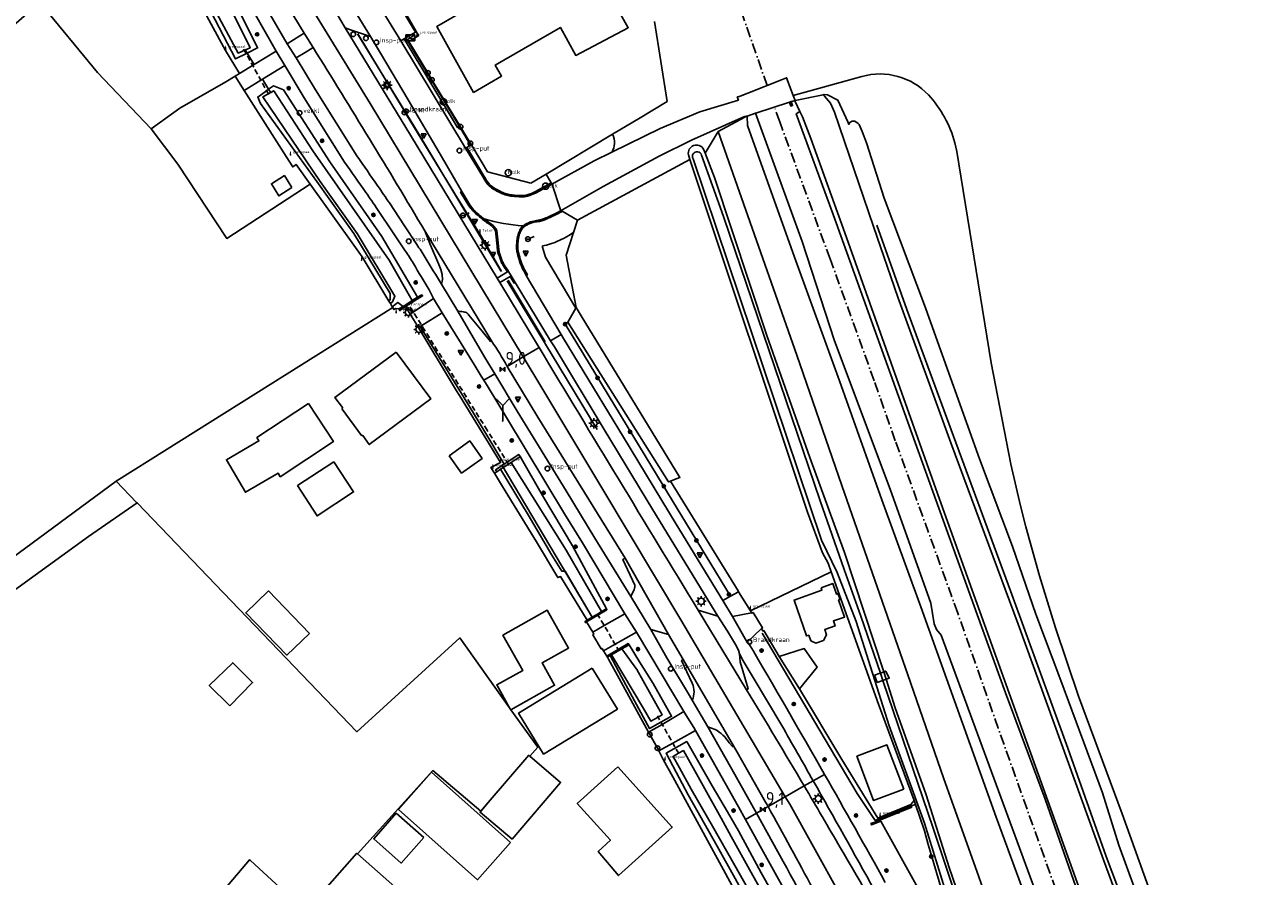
# Model space of a CAD drawing. Extents: x 165936 to 168490, y 440742 to 446306.
# Tile 35 of 78: x 167756 to 167994, y 443137 to 443301. Entities that reach past the tile are written whole.
import ezdxf

# ---------------------------------------------------------------- set-up
doc = ezdxf.new("R2010")
doc.units = 0
doc.header["$LTSCALE"] = 4
doc.linetypes.add('SPOOR', pattern=[0.8, 0.5, -0.15, 0, -0.15])
doc.linetypes.add('STIPPELFIJN', pattern=[0.375, 0.25, -0.125])
doc.layers.get('0').update_dxf_attribs({"linetype": 'CONTINUOUS'})
for name, color, linetype in [('G_BTD', 3, 'CONTINUOUS'), ('G_OBDP1', 2, 'ByLayer'), ('G_OTD', 32, 'CONTINUOUS'), ('G_OWG', 6, 'CONTINUOUS'), ('G_OWT', 6, 'CONTINUOUS'), ('G_PND', 1, 'CONTINUOUS'), ('G_WGD', 7, 'CONTINUOUS'), ('G_WGI', 1, 'CONTINUOUS'), ('G_WTD', 5, 'CONTINUOUS'), ('LKWDUP', 5, 'CONTINUOUS'), ('LSHD', 3, 'CONTINUOUS'), ('LSPR', 7, 'CONTINUOUS'), ('LVGO', 3, 'CONTINUOUS'), ('LWGI', 7, 'CONTINUOUS'), ('PPALHM', 10, 'CONTINUOUS'), ('PVGO', 102, 'CONTINUOUS')]:
    doc.layers.add(name, color=color, linetype=linetype)
for name, color, linetype, true_color in [('PBRD', 7, 'CONTINUOUS', 0xbd2877), ('PKST', 7, 'CONTINUOUS', 0xbd2877), ('PPAL', 7, 'CONTINUOUS', 0xbd2877), ('PPUT', 7, 'CONTINUOUS', 0xbd2877)]:
    doc.layers.add(name, color=color, linetype=linetype, true_color=true_color)
doc.styles.add('ISO', font='ISO')
doc.styles.get("Standard").update_dxf_attribs({"font": 'ISO'})
doc.linetypes.add('HAAG', pattern='A,0.25,-0.25,[151,BLOK.SHX,S=0.25,R=0,X=0,Y=0],-0.25,0.25', length=1)

# ---------------------------------------------------------------- blocks, each defined once
blk = doc.blocks.new('boom')
at = {"color": 0}
for radius in [0.315, 0.225, 0.135]:
    blk.add_circle((0, 0), radius, dxfattribs=at)
blk = doc.blocks.new('lichtmast')
at = {"color": 0}
for p, q in [((-0.6, 0), (-1, 0)), ((-0.71, 0.71), (-0.42, 0.42)), ((0, 0.6), (0, 1)), ((0.42, 0.42), (0.71, 0.71)), ((0.6, 0), (1, 0)), ((-0.42, -0.42), (-0.71, -0.71)), ((0, -0.6), (0, -1)), ((0.42, -0.42), (0.71, -0.71))]:
    blk.add_line(p, q, dxfattribs=at)
blk.add_circle((0, 0), 0.6, dxfattribs=at)
blk = doc.blocks.new('grensmarkering')
at = {"linetype": 'ByBlock', "lineweight": -2}
h = blk.add_hatch(color=0, dxfattribs=at)
h.dxf.hatch_style = 1
h.paths.add_polyline_path([(0.09, 0.55, 0.219912), (0.05, 0.61, -0.457379), (0.04, 0.66, 2.245674), (-0.04, 0.66, -0.457379), (-0.05, 0.61, 0.219912), (-0.09, 0.55), (-0.15, 0.04), (-0.18, 0.04), (-0.18, 0.01, 0.018367), (-0.1, 0, -0.954633), (0.1, 0, 0.018367), (0.18, 0.01), (0.18, 0.04), (0.15, 0.04)])
at = {"linetype": 'ByBlock', "lineweight": -2, "true_color": 0x681648}
h = blk.add_hatch(color=219, dxfattribs=at)
h.dxf.hatch_style = 1
h.paths.add_polyline_path([(0.1, 0, 1), (-0.1, 0, 1)])
at = {"linetype": 'ByBlock', "lineweight": -2}
h = blk.add_hatch(color=0, dxfattribs=at)
h.dxf.hatch_style = 1
h.paths.add_polyline_path([(0.18, -0.04, -0.022381), (0.08, -0.06, -0.528879), (-0.08, -0.06, -0.022381), (-0.18, -0.04), (-0.18, -0.13, 0.083333), (0.18, -0.13)])
at = {"color": 0, "linetype": 'ByBlock', "lineweight": -2}
blk.add_attdef('GRENSMARKERING', (0.5, 0.35), '', height=0.5, dxfattribs=at)
blk = doc.blocks.new('verkeersbord-pl')
at = {"linetype": 'Continuous'}
blk.add_circle((0, 0), 0.03, dxfattribs=at)
blk = doc.blocks.new('brandkraan')
at = {"color": 0}
blk.add_circle((0, 0), 0.45, dxfattribs=at)
at = {"color": 0, "style": 'ISO'}
blk.add_attdef('BRANDKRAAN', (0.7, 0), '', height=0.9, dxfattribs=at)
blk = doc.blocks.new('klok')
at = {"color": 0}
blk.add_circle((0, 0), 0.45, dxfattribs=at)
at = {"style": 'ISO'}
blk.add_attdef('KLOK', (0.7, 0), '', height=0.9, dxfattribs=at)
blk = doc.blocks.new('verkeersbord')
at = {"color": 0}
for p, q in [((0.5, 0.32), (-0.5, 0.32)), ((-0.5, 0.32), (0, -0.6)), ((0, -0.6), (0.5, 0.32))]:
    blk.add_line(p, q, dxfattribs=at)
blk = doc.blocks.new('kilometerpaal')
at = {"color": 0}
for p, q in [((-0.44, 0.44), (0.44, -0.44)), ((-0.44, -0.44), (-0.44, 0.44)), ((0.44, 0.44), (-0.44, -0.44)), ((0.44, -0.44), (0.44, 0.44))]:
    blk.add_line(p, q, dxfattribs=at)
at = {"color": 0, "style": 'ISO'}
blk.add_attdef('KILOMETERPAAL', (0.59, 0.87), '', height=2.5, dxfattribs=at)
blk = doc.blocks.new('verkeersteller')
at = {"color": 0}
blk.add_circle((0, 0), 0.45, dxfattribs=at)
blk = doc.blocks.new('aanduidingsbord')
at = {"color": 0}
for p, q in [((-0.81, -0.33), (0, 0)), ((-1.45, -0.5), (-1.01, -0.5))]:
    blk.add_line(p, q, dxfattribs=at)
blk.add_circle((-1.23, -0.5), 0.45, dxfattribs=at)
blk = doc.blocks.new('wegwijzer')
at = {"color": 0}
for q in [(-0.424, 1.424), (0.424, 1.424), (0, 0)]:
    blk.add_line((0, 1), q, dxfattribs=at)
blk = doc.blocks.new('kolk')
at = {"color": 0}
blk.add_circle((0, 0), 0.6, dxfattribs=at)
at = {"color": 0, "linetype": 'Continuous', "style": 'ISO'}
blk.add_attdef('KOLK', (-0.04, -0.26), '', height=0.8, dxfattribs=at)
blk = doc.blocks.new('schk.dwg')
for p, q in [((0.86, 0.56), (-0.86, 0.56)), ((-0.86, 0.56), (-0.86, -0.56)), ((0.86, -0.56), (0.86, 0.56)), ((-0.86, -0.56), (0.86, -0.56))]:
    blk.add_line(p, q)
at = {"linetype": 'Continuous'}
for p, q in [((-0.86, 0.56), (0.86, -0.56)), ((-0.86, -0.56), (0.86, 0.56))]:
    blk.add_line(p, q, dxfattribs=at)
blk = doc.blocks.new('telpaal')
at = {"linetype": 'ByBlock', "lineweight": -2}
h = blk.add_hatch(color=0, dxfattribs=at)
h.dxf.hatch_style = 1
h.paths.add_polyline_path([(0.15, 0.8), (-0.15, 0.8), (-0.15, -0.1), (0, -0.1, -0.414214), (-0.1, 0, -1), (0.1, 0, -0.414214), (0, -0.1), (0.15, -0.1)])
h.paths.add_polyline_path([(0, 0.4), (0, 0.6), (-0.05, 0.6), (-0.05, 0.65, 0.414214), (0, 0.7), (0.05, 0.7), (0.05, 0.4)], flags=16)
at = {"linetype": 'ByBlock', "lineweight": -2, "true_color": 0x681648}
h = blk.add_hatch(color=219, dxfattribs=at)
h.dxf.hatch_style = 1
h.paths.add_polyline_path([(0.1, 0, 1), (-0.1, 0, 1)])
at = {"color": 0, "linetype": 'ByBlock', "lineweight": -2}
blk.add_attdef('TELPAAL', (0.5, 0.35), '', height=0.5, dxfattribs=at)
blk = doc.blocks.new('verklikker')
at = {"color": 0}
blk.add_circle((0, 0), 0.45, dxfattribs=at)
at = {"color": 0, "style": 'ISO'}
blk.add_attdef('VERKLIKKER', (0.7, 0), '', height=0.9, dxfattribs=at)

msp = doc.modelspace()

# ---------------------------------------------------------------- linework, layer by layer
at = {"layer": 'G_BTD', "linetype": 'Continuous', "transparency": 33554687}
for points in [[(167679.664, 443333.188), (167651.707, 443311.038), (167628.746, 443292.687), (167662.684, 443222.2), (167667.957, 443188.681), (167673.27, 443170.714), (167687.178, 443150.409), (167691.208, 443152.139), (167722.091, 443175.097), (167744.374, 443190.376), (167743.58, 443191.328), (167773.356, 443213.211)], [(167780.106, 443281.153), (167769.742, 443291.99), (167758.613, 443305.472), (167734.169, 443284.189), (167733.46, 443283.64), (167706.399, 443317.277), (167696.922, 443328.569), (167696.766, 443328.755)], [(167903.839, 443287.532), (167917.089, 443291.225)], [(167904.196, 443286.57), (167909.646, 443287.701)], [(167909.646, 443287.701), (167909.797, 443287.732), (167910.435, 443287.682), (167912.476, 443286.674), (167914.37, 443282.475), (167914.594, 443281.978), (167914.779, 443282.38), (167915.225, 443282.593), (167915.732, 443282.638), (167916.362, 443282.168), (167916.587, 443282.001), (167917.11, 443280.638), (167917.963, 443278.412), (167921.378, 443267.772), (167929.339, 443246.61), (167930.075, 443244.653), (167939.732, 443217.555), (167946.113, 443200.635), (167950.615, 443187.602), (167955.463, 443174.776), (167963.484, 443153.171), (167966.601, 443143.079), (167977.499, 443113.347)], [(167909.646, 443287.701), (167909.884, 443287.443), (167911.007, 443286.112), (167911.8, 443284.323), (167919.35, 443262.299), (167924.015, 443248.689), (167934.263, 443220.604), (167947.238, 443185.666), (167963.635, 443140.261), (167971.386, 443119.327), (167976.634, 443104.638), (167984.901, 443082.824), (167988.982, 443071.108)], [(167894.957, 443283.601), (167895.062, 443281.755)], [(167905.621, 443283.465), (167905.142, 443284.497)], [(167907.217, 443279.267), (167905.621, 443283.465)], [(167895.062, 443281.755), (167904.084, 443256.402)], [(167889.402, 443280.632), (167904.557, 443237.525), (167913.188, 443212.372), (167925.96, 443175.883), (167932.794, 443156.067), (167939.615, 443136.96), (167953.102, 443098.411), (167965.733, 443062.739)], [(167913.829, 443261.114), (167907.217, 443279.267)], [(167994.453, 443072.543), (167993.776, 443074.393), (167993.65, 443074.765), (167988.951, 443088.629), (167967.271, 443149.088), (167958.851, 443171.782), (167954.438, 443184.94), (167951.3, 443194.974), (167948.659, 443204.434), (167947.651, 443208.474), (167945.828, 443216.494), (167942.025, 443236.05), (167935.367, 443276.787), (167935.198, 443277.613), (167934.997, 443278.432)], [(167861.499, 443261.174), (167860.061, 443256.814), (167862.024, 443246.693)], [(167932.706, 443207.94), (167913.829, 443261.114)], [(167904.084, 443256.402), (167912.759, 443232.564)], [(167912.759, 443232.564), (167920.94, 443209.62)], [(167920.94, 443209.62), (167928.475, 443188.984)], [(167777.38, 443209.02), (167767.972, 443202.559), (167722.841, 443169.853), (167692.188, 443147.583), (167678.279, 443142.296), (167659.276, 443133.575), (167642.398, 443122.323), (167631.784, 443111.909), (167624.685, 443104.45), (167612.79, 443090.565), (167598.512, 443075.196), (167603.617, 443066.93), (167610.948, 443056.323), (167611.326, 443055.701), (167640.321, 443093.105), (167691.649, 443061.744), (167650.009, 442987.828)], [(167982.691, 443068.779), (167932.706, 443207.94)], [(167928.475, 443188.984), (167942.944, 443148.43)], [(167795.229, 443169.935), (167791.292, 443173.815), (167795.817, 443178.234), (167799.624, 443174.395), (167795.229, 443169.935)], [(167942.944, 443148.43), (167949.652, 443130.281)], [(167794.383, 443134.744), (167799.06, 443140.268), (167799.208, 443140.131), (167809.833, 443130.311), (167810.202, 443130.728), (167819.73, 443141.516), (167819.881, 443141.382)]]:
    msp.add_lwpolyline(points, dxfattribs=at)
for points in [[(167929.932, 443287.66, 0.2792421), (167917.089, 443291.225)], [(167934.997, 443278.432, 0.1216773), (167929.932, 443287.66)]]:
    msp.add_lwpolyline(points, format="xyb", dxfattribs=at)
at = {"layer": 'G_OBDP1', "transparency": 33554687}
for points in [[(167920.033, 443174.391), (167922.367, 443175.255), (167921.695, 443176.61), (167919.513, 443175.813)], [(167920.033, 443174.391), (167919.513, 443175.813)]]:
    msp.add_lwpolyline(points, dxfattribs=at)
at = {"layer": 'G_OTD', "linetype": 'Continuous', "transparency": 33554687}
for points in [[(167869.002, 443280.079), (167874.318, 443283.268), (167879.564, 443286.416), (167877.085, 443301.8)], [(167780.106, 443281.153), (167785.622, 443285.122), (167794.489, 443290.188), (167796.269, 443291.269)], [(167785.24, 443274.298), (167780.106, 443281.153)], [(167810.722, 443270.48), (167794.653, 443260.026), (167785.24, 443274.298)], [(167773.356, 443213.211), (167773.822, 443213.554), (167826.656, 443246.666)], [(167829.114, 443246.868), (167827.986, 443246.142), (167827.803, 443246.426)], [(167773.356, 443213.211), (167777.268, 443209.137)], [(167777.38, 443209.02), (167777.268, 443209.137)], [(167777.38, 443209.02), (167819.713, 443164.935), (167839.567, 443183.002), (167849.153, 443169.557)], [(167895.591, 443188.215), (167911.164, 443195.722)], [(167810.588, 443183.853), (167806.222, 443179.687), (167798.325, 443187.815), (167802.728, 443192.056), (167810.588, 443183.853)], [(167864.003, 443186.102), (167863.797, 443185.979), (167863.705, 443186.13), (167864.149, 443186.428)], [(167868.056, 443179.276), (167867.933, 443179.494)], [(167853.064, 443160.219), (167854.591, 443161.93), (167849.438, 443169.157)], [(167819.881, 443141.382), (167834.365, 443157.427), (167843.612, 443149.625), (167845.07, 443151.259)], [(167849.333, 443143.609), (167842.964, 443136.395), (167827.736, 443149.915), (167834.105, 443157.137), (167849.333, 443143.609)], [(167832.643, 443144.558), (167828.302, 443139.611), (167822.983, 443144.278), (167827.324, 443149.225), (167832.643, 443144.558)], [(167786.46, 443125.388), (167812.544, 443101.991), (167813.313, 443102.902), (167825.331, 443116.49), (167835.288, 443127.748), (167819.881, 443141.382)]]:
    msp.add_lwpolyline(points, dxfattribs=at)
at = {"layer": 'G_OWG', "linetype": 'Continuous', "transparency": 33554687}
for points in [[(167797.134, 443291.8), (167794.428, 443296.225), (167791.652, 443301.33), (167783.307, 443316.867), (167779.45, 443322.987), (167777.933, 443325.736), (167770.069, 443338.678), (167761.207, 443353.313), (167759.292, 443356.348)], [(167829.194, 443298.666), (167831.059, 443299.758), (167826.462, 443307.424), (167825.925, 443307.137)], [(167828.831, 443303.96), (167831.367, 443299.599)], [(167822.35, 443298.909), (167818.487, 443300.24), (167817.486, 443300.586)], [(167828.202, 443298.089), (167828.843, 443298.495), (167829.194, 443298.666)], [(167829.194, 443298.666), (167839.498, 443281.576), (167841.642, 443278.003), (167840.941, 443277.569)], [(167831.655, 443299.104), (167829.775, 443297.968)], [(167829.775, 443297.968), (167833.422, 443291.904)], [(167831.367, 443299.599), (167831.655, 443299.104)], [(167798.594, 443295.739), (167799.916, 443293.507)], [(167802.729, 443288.761), (167801.56, 443290.734)], [(167833.422, 443291.904), (167834.209, 443290.567)], [(167810.722, 443270.48), (167808.016, 443274.273), (167807.358, 443273.804), (167806.104, 443275.779), (167797.999, 443288.545)], [(167834.209, 443290.567), (167839.714, 443281.528)], [(167839.714, 443281.528), (167841.627, 443278.334)], [(167894.494, 443283.386), (167889.402, 443280.632)], [(167856.206, 443272.402), (167869.002, 443280.079)], [(167886.85, 443276.445), (167889.402, 443280.632)], [(167840.691, 443277.435), (167840.941, 443277.569)], [(167841.627, 443278.334), (167841.695, 443278.221)], [(167841.695, 443278.221), (167843.69, 443274.908)], [(167843.69, 443274.908), (167844.917, 443272.871)], [(167883.918, 443275.224), (167862.267, 443263.503)], [(167844.917, 443272.871), (167853.264, 443270.652)], [(167856.206, 443272.402), (167853.264, 443270.652)], [(167856.206, 443272.402), (167857.201, 443270.705)], [(167825.881, 443247.946), (167820.726, 443256.454), (167813.793, 443266.174), (167810.722, 443270.48)], [(167857.201, 443270.705), (167857.243, 443270.634)], [(167857.328, 443270.489), (167857.243, 443270.634)], [(167859.101, 443265.393), (167859.147, 443265.33)], [(167859.312, 443265.234), (167859.147, 443265.33)], [(167862.267, 443263.503), (167859.312, 443265.234)], [(167861.499, 443261.174), (167862.267, 443263.503)], [(167861.499, 443261.174), (167860.6, 443260.583), (167859.693, 443260.076), (167859.004, 443259.756), (167858.25, 443259.419), (167857.871, 443259.253), (167857.067, 443258.948), (167856.303, 443258.732), (167855.523, 443258.582), (167855.52, 443258.327), (167856.103, 443256.395), (167861.943, 443246.554)], [(167846.794, 443252.348), (167848.789, 443253.553)], [(167849.283, 443252.684), (167847.281, 443251.532)], [(167848.789, 443253.553), (167848.974, 443253.665)], [(167849.492, 443252.808), (167849.283, 443252.684)], [(167829.114, 443246.868), (167832.391, 443248.929), (167832.229, 443249.136), (167831.439, 443248.66)], [(167830.003, 443245.414), (167829.114, 443246.868)], [(167860.374, 443243.863), (167861.943, 443246.554)], [(167862.024, 443246.693), (167861.943, 443246.554)], [(167862.024, 443246.693), (167862.998, 443245.097), (167882.021, 443213.935), (167880.986, 443213.531), (167880.19, 443213.221)], [(167846.248, 443214.759), (167845.584, 443215.883), (167847.421, 443216.812), (167843.909, 443222.601), (167839.492, 443229.74), (167838.945, 443230.626), (167838.356, 443231.601), (167831.847, 443242.391), (167831.64, 443242.839)], [(167831.948, 443243.031), (167840.441, 443229.296), (167844.413, 443222.749), (167848.159, 443216.511)], [(167891.758, 443191.045), (167877.663, 443214.204), (167861.042, 443241.624), (167859.878, 443243.47), (167860.374, 443243.863)], [(167880.19, 443213.221), (167879.811, 443213.073), (167860.374, 443243.863)], [(167848.159, 443216.511), (167848.725, 443216.893), (167850.938, 443218.387), (167851.21, 443217.949)], [(167848.159, 443216.511), (167846.486, 443215.382), (167846.688, 443215.042)], [(167880.19, 443213.221), (167893.211, 443192.059), (167893.329, 443191.915)], [(167890.264, 443190.218), (167891.758, 443191.045)], [(167893.329, 443191.915), (167891.758, 443191.045)], [(167893.329, 443191.915), (167895.591, 443188.215)], [(167864.003, 443186.102), (167864.329, 443186.297), (167866.206, 443187.414), (167867.948, 443188.45), (167867.824, 443188.639)], [(167895.591, 443188.215), (167895.82, 443187.875)], [(167865.188, 443184.105), (167864.003, 443186.102)], [(167897.709, 443184.795), (167898.003, 443184.329), (167898.152, 443184.423), (167901.135, 443179.452)], [(167867.933, 443179.494), (167872.052, 443181.915), (167872.196, 443181.7)], [(167867.933, 443179.494), (167867.289, 443180.553)], [(167868.056, 443179.276), (167868.582, 443179.608)], [(167875.938, 443164.818), (167870.316, 443175.169), (167868.24, 443178.941), (167868.056, 443179.276)], [(167905.046, 443173.187), (167913.228, 443159.555), (167920.174, 443148.274), (167926.514, 443150.872), (167927.172, 443151.682)], [(167904.193, 443112.615), (167899.895, 443120.655), (167897.091, 443126.039), (167880.634, 443156.252), (167878.806, 443159.607), (167877.958, 443161.23)], [(167905.96, 443154.473), (167907.703, 443155.466)], [(167899.001, 443150.508), (167896.752, 443149.227)], [(167927.428, 443150.915), (167926.609, 443150.641), (167926.704, 443150.41), (167919.575, 443147.488), (167918.819, 443147.215), (167918.97, 443146.97), (167920.735, 443147.693), (167934.984, 443121.987), (167938.72, 443111.097), (167952.929, 443089.684), (167958.829, 443072.974)]]:
    msp.add_lwpolyline(points, dxfattribs=at)
msp.add_lwpolyline([(167868.864, 443276.627, 0.2619456), (167869.002, 443280.079)], format="xyb", dxfattribs=at)
at = {"layer": 'G_OWT', "linetype": 'Continuous', "transparency": 33554687}
for points in [[(167761.783, 443358.698), (167760.693, 443358.032), (167760.714, 443355.927), (167780.508, 443323.38), (167786.202, 443314.177), (167796.338, 443294.607), (167798.594, 443295.739)], [(167761.783, 443358.698), (167761.936, 443358.791), (167763.011, 443359.448), (167765, 443358.725), (167768.481, 443353.478), (167780.784, 443333.077), (167794.229, 443309.676), (167800.594, 443296.742), (167798.594, 443295.739)], [(167798.594, 443295.739), (167798.296, 443296.37)], [(167825.881, 443247.946), (167826.151, 443248.27), (167826.144, 443249.428), (167819.149, 443260.936), (167811.988, 443270.987), (167801.139, 443286.017), (167800.634, 443287.254), (167802.341, 443288.482), (167802.729, 443288.761)], [(167802.729, 443288.761), (167803.636, 443289.413), (167805.588, 443288.679), (167814.52, 443274.763), (167824.551, 443260.383), (167831.439, 443248.66)], [(167803.13, 443288.155), (167802.729, 443288.761)], [(167886.574, 443277.209), (167886.85, 443276.445)], [(167921.322, 443176.474), (167913.728, 443199.453), (167907.076, 443217.764), (167898.787, 443241.29), (167888.657, 443271.737), (167886.85, 443276.445)], [(167883.918, 443275.224), (167883.631, 443276.117)], [(167911.164, 443195.722), (167910.562, 443197.399), (167909.51, 443199.429), (167906.622, 443207.225), (167883.918, 443275.224)], [(167826.188, 443247.438), (167825.881, 443247.946)], [(167830.373, 443248.023), (167831.439, 443248.66)], [(167826.656, 443246.666), (167826.566, 443246.814)], [(167826.656, 443246.666), (167826.886, 443246.287), (167827.203, 443246.517), (167827.803, 443246.426)], [(167827.803, 443246.426), (167828.653, 443246.917)], [(167851.21, 443217.949), (167849.508, 443216.854)], [(167851.21, 443217.949), (167855.51, 443210.483), (167861.29, 443200.788), (167867.824, 443188.639)], [(167846.248, 443214.759), (167846.688, 443215.042)], [(167864.149, 443186.428), (167859.01, 443194.832), (167858.447, 443194.636), (167854.338, 443201.529), (167847.78, 443212.168), (167846.248, 443214.759)], [(167846.688, 443215.042), (167847.444, 443215.528)], [(167911.164, 443195.722), (167920.312, 443170.214), (167927.172, 443151.682)], [(167867.824, 443188.639), (167866.913, 443188.119)], [(167864.149, 443186.428), (167865.12, 443187.024)], [(167872.196, 443181.7), (167874.238, 443178.396), (167876.831, 443174.231), (167880.408, 443167.912), (167878.355, 443166.756), (167876.172, 443165.527), (167870.758, 443175.486), (167868.582, 443179.608)], [(167872.196, 443181.7), (167870.8, 443180.915)], [(167868.582, 443179.608), (167868.842, 443179.732)], [(167920.654, 443176.23), (167921.322, 443176.474)], [(167921.322, 443176.474), (167921.779, 443175.037)], [(167921.779, 443175.037), (167923.52, 443169.559), (167929.452, 443152.753), (167933.88, 443138.772), (167937.264, 443129.037), (167948.536, 443105.458), (167948.574, 443105.361)], [(167908.055, 443119.145), (167905.472, 443123.922), (167903.672, 443127.157), (167897.651, 443137.74), (167893.271, 443145.826), (167891.184, 443149.468), (167888.226, 443154.514), (167883.313, 443163.033), (167879.328, 443160.784), (167881.274, 443157.12), (167883.574, 443152.786), (167889.176, 443142.857), (167892.659, 443136.666), (167895.349, 443131.718), (167899.89, 443123.211), (167905.727, 443113.121)], [(167927.172, 443151.682), (167927.428, 443150.915)], [(167945.883, 443104.308), (167945.09, 443103.998), (167944.963, 443104.221), (167940.002, 443114.776), (167936.259, 443123.09), (167936.097, 443123.433), (167936.567, 443123.689), (167935.988, 443124.83), (167935.638, 443125.52), (167935.136, 443125.28), (167935.045, 443125.648), (167930.428, 443141.281), (167929.864, 443143.203), (167929.126, 443145.832), (167927.428, 443150.915)]]:
    msp.add_lwpolyline(points, dxfattribs=at)
msp.add_lwpolyline([(167886.574, 443277.209, 0.8361277), (167883.631, 443276.117)], format="xyb", dxfattribs=at)
at = {"layer": 'G_PND', "linetype": 'Continuous', "transparency": 33554687}
for points in [[(167852.969, 443311.234), (167863.171, 443316.465), (167872.046, 443300.611), (167861.935, 443295.283), (167858.964, 443300.681), (167846.405, 443293.418), (167847.633, 443291.304), (167842.229, 443288.164), (167835.126, 443300.852), (167852.969, 443311.234)], [(167807.211, 443269.807), (167805.77, 443272.132), (167803.274, 443270.538), (167804.715, 443268.213), (167807.211, 443269.807)], [(167827.281, 443238.116), (167833.98, 443229.081), (167822.105, 443220.276), (167820.911, 443222.017), (167820.63, 443222.019), (167816.923, 443227.089), (167816.969, 443227.45), (167815.5, 443229.381), (167827.281, 443238.116)], [(167810.383, 443228.171), (167800.477, 443221.632), (167800.856, 443220.995), (167794.581, 443217.345), (167798.262, 443211.09), (167804.542, 443214.791), (167804.967, 443214.077), (167815.219, 443220.844), (167810.383, 443228.171)], [(167837.522, 443218.139), (167839.919, 443214.782), (167843.886, 443217.615), (167841.489, 443220.972), (167837.522, 443218.139)], [(167815.315, 443216.975), (167819.11, 443211.162), (167812.06, 443206.511), (167808.296, 443212.358), (167815.315, 443216.975)], [(167909.204, 443192.67), (167911.489, 443193.469), (167912.188, 443191.468), (167912.481, 443191.57), (167912.88, 443190.428), (167912.588, 443190.326), (167913.737, 443187.041), (167911.584, 443186.288), (167911.924, 443185.316), (167909.914, 443184.613), (167910.26, 443183.622), (167909.685, 443182.541), (167908.198, 443182.026), (167907.248, 443182.479), (167906.827, 443183.533), (167906.431, 443183.394), (167904.011, 443190.314), (167909.373, 443192.189), (167909.204, 443192.67)], [(167849.438, 443169.157), (167857.849, 443173.88), (167855.428, 443178.191), (167860.532, 443181.057), (167856.445, 443188.336), (167847.879, 443183.526), (167851.705, 443176.724), (167846.682, 443173.992), (167849.153, 443169.557)], [(167901.135, 443179.452), (167905.976, 443180.943), (167908.46, 443177.37), (167905.046, 443173.187)], [(167901.135, 443179.452), (167905.046, 443173.187)], [(167865.121, 443177.205), (167869.947, 443169.291), (167855.732, 443160.623), (167850.906, 443168.537), (167865.121, 443177.205)], [(167849.438, 443169.157), (167849.153, 443169.557)], [(167925.143, 443153.841), (167919.348, 443151.644), (167916.128, 443160.2), (167921.923, 443162.398), (167925.143, 443153.841)], [(167845.07, 443151.259), (167843.482, 443149.398), (167849.665, 443144.237), (167858.99, 443155.161), (167853.064, 443160.219)], [(167845.07, 443151.259), (167852.864, 443160.39), (167853.064, 443160.219)], [(167870.062, 443158.17), (167880.53, 443146.551), (167870.169, 443137.216), (167866.269, 443141.841), (167868.607, 443144.013), (167862.227, 443151.111), (167870.062, 443158.17)]]:
    msp.add_lwpolyline(points, dxfattribs=at)
at = {"layer": 'G_WGD', "linetype": 'Continuous', "transparency": 33554687}
for points in [[(167799.604, 443323.074), (167806.914, 443311.046), (167822.276, 443286.01), (167841.719, 443253.915), (167851.798, 443237.159)], [(167796.5, 443321.18), (167804.297, 443308.341), (167809.592, 443299.559)], [(167822.35, 443298.909), (167816.686, 443308.176)], [(167828.202, 443298.089), (167822.639, 443307.238)], [(167799.962, 443303.554), (167804.178, 443296.123)], [(167806.3, 443297.54), (167802.019, 443304.899)], [(167817.486, 443300.586), (167815.827, 443303.412)], [(167817.486, 443300.586), (167830.049, 443279.917), (167846.794, 443252.348)], [(167806.3, 443297.54), (167808.75, 443299.043), (167809.592, 443299.559)], [(167809.592, 443299.559), (167811.284, 443296.811)], [(167839.938, 443269.075), (167836.268, 443275.452), (167829.609, 443286.733), (167824.305, 443295.732), (167822.35, 443298.909)], [(167840.691, 443277.435), (167828.202, 443298.089)], [(167804.178, 443296.123), (167799.916, 443293.507)], [(167804.178, 443296.123), (167805.82, 443293.353)], [(167808.008, 443294.792), (167806.3, 443297.54)], [(167808.008, 443294.792), (167809.797, 443295.879), (167811.284, 443296.811)], [(167797.134, 443291.8), (167799.916, 443293.507)], [(167805.82, 443293.353), (167801.56, 443290.734)], [(167805.82, 443293.353), (167809.563, 443287.138), (167817.336, 443274.735)], [(167819.701, 443275.941), (167811.734, 443288.625), (167808.008, 443294.792)], [(167796.269, 443291.269), (167797.134, 443291.8)], [(167796.269, 443291.269), (167797.999, 443288.545)], [(167797.999, 443288.545), (167801.56, 443290.734)], [(167903.839, 443287.532), (167902.555, 443290.996), (167902.246, 443290.818), (167901.927, 443290.692), (167901.581, 443290.556), (167895.093, 443288), (167893.6, 443287.411), (167893.447, 443287.351), (167893.051, 443287.278), (167893.279, 443286.664), (167885.835, 443284.382), (167878.195, 443281.17), (167868.864, 443276.627)], [(167896.592, 443284.135), (167896.668, 443284.16), (167903.118, 443286.267)], [(167903.118, 443286.267), (167903.471, 443286.382)], [(167903.118, 443286.267), (167903.39, 443285.506), (167903.74, 443285.632), (167903.471, 443286.382)], [(167903.471, 443286.382), (167903.789, 443286.486), (167904.196, 443286.57)], [(167904.196, 443286.57), (167903.839, 443287.532)], [(167904.196, 443286.57), (167904.256, 443286.408)], [(167905.142, 443284.497), (167904.256, 443286.408)], [(167859.101, 443265.393), (167867.202, 443270.029), (167877.983, 443275.841), (167884.246, 443278.922), (167894.443, 443283.525), (167894.494, 443283.386)], [(167894.494, 443283.386), (167894.789, 443283.546), (167894.957, 443283.601)], [(167894.957, 443283.601), (167896.592, 443284.135)], [(167896.592, 443284.135), (167905.558, 443259.395), (167911.811, 443240.243), (167922.528, 443211.664), (167930.377, 443189.694), (167931.038, 443185.721), (167931.498, 443184.605), (167932.396, 443183.532), (167953.131, 443127.208), (167953.01, 443125.09), (167953.678, 443123.479), (167955.613, 443120.312), (167968.216, 443084.662), (167974.81, 443066.468), (167974.64, 443065.381), (167975.132, 443063.538), (167975.559, 443062.385), (167977.249, 443060.009), (167977.796, 443058.464)], [(167905.142, 443284.497), (167904.44, 443284.051), (167911.547, 443264.632), (167926.783, 443222.259), (167939.296, 443187.526), (167944.761, 443172.396), (167952.421, 443151.953), (167966.924, 443110.422), (167975.826, 443085.997), (167983.516, 443063.825), (167983.931, 443062.527)], [(167844.069, 443271.807), (167840.691, 443277.435)], [(167868.864, 443276.627), (167865.508, 443274.992), (167857.328, 443270.489)], [(167857.328, 443270.489), (167854.271, 443268.806)], [(167857.328, 443270.489), (167857.37, 443270.418)], [(167857.37, 443270.418), (167858.999, 443265.532)], [(167831.296, 443258.849), (167828.928, 443262.421), (167825.994, 443266.841)], [(167841.506, 443266.457), (167839.938, 443269.075)], [(167823.731, 443265.571), (167826.743, 443261.078), (167829.072, 443257.598)], [(167858.999, 443265.532), (167859.101, 443265.393)], [(167845.702, 443240.261), (167832.834, 443261.457)], [(167836.021, 443251.17), (167836.228, 443252.086), (167836.149, 443253.078), (167835.903, 443254.051), (167835.546, 443254.956), (167833.92, 443258.708), (167832.834, 443261.457)], [(167848.974, 443253.665), (167848.701, 443254.117)], [(167849.492, 443252.808), (167848.974, 443253.665)], [(167850.26, 443251.536), (167849.492, 443252.808)], [(167852.388, 443252.858), (167851.893, 443253.776)], [(167852.388, 443252.858), (167859.124, 443241.506)], [(167833.649, 443250.109), (167834.526, 443248.459)], [(167839.179, 443245.976), (167836.021, 443251.17)], [(167847.281, 443251.532), (167846.794, 443252.348)], [(167847.281, 443251.532), (167849.351, 443248.126), (167854.732, 443239.192), (167854.862, 443238.977)], [(167857.076, 443240.291), (167850.26, 443251.536)], [(167830.003, 443245.414), (167830.611, 443245.823), (167834.526, 443248.459)], [(167836.189, 443245.679), (167834.526, 443248.459)], [(167831.64, 443242.839), (167830.003, 443245.414)], [(167836.189, 443245.679), (167832.241, 443243.214), (167831.948, 443243.031)], [(167844.225, 443232.665), (167843.704, 443233.489), (167842.354, 443235.713), (167836.189, 443245.679)], [(167846.306, 443233.899), (167845.795, 443234.747), (167844.425, 443237.067), (167839.179, 443245.976)], [(167831.64, 443242.839), (167831.948, 443243.031)], [(167841.317, 443245.206), (167843.891, 443242.137), (167845.517, 443240.145), (167845.702, 443240.261)], [(167857.076, 443240.291), (167859.124, 443241.506)], [(167859.124, 443241.506), (167859.576, 443240.745), (167871.127, 443221.676), (167881.278, 443204.958), (167890.264, 443190.218)], [(167854.862, 443238.977), (167851.798, 443237.159)], [(167889.335, 443187.193), (167876.797, 443207.715), (167867.414, 443223.179), (167857.805, 443239.089), (167857.076, 443240.291)], [(167851.798, 443237.159), (167848.73, 443235.338)], [(167851.798, 443237.159), (167855.375, 443231.211), (167867.155, 443211.622), (167882.174, 443186.526), (167902.324, 443152.401)], [(167844.225, 443232.665), (167846.306, 443233.899)], [(167872.55, 443190.981), (167865.612, 443202.259), (167860.048, 443211.333), (167850.643, 443226.707), (167846.306, 443233.899)], [(167848.73, 443235.338), (167854.635, 443225.546), (167871.467, 443198.359)], [(167871.409, 443187.675), (167863.223, 443201.33), (167859.761, 443206.904), (167848.602, 443225.485), (167845.055, 443231.355), (167844.225, 443232.665)], [(167871.467, 443198.359), (167870.986, 443198.095), (167873.295, 443193.179)], [(167879.785, 443183.69), (167871.467, 443198.359)], [(167873.212, 443192.374), (167872.55, 443190.981)], [(167872.55, 443190.981), (167876.378, 443184.63)], [(167885.506, 443188.379), (167889.335, 443187.193)], [(167885.506, 443188.379), (167894.873, 443172.99)], [(167890.264, 443190.218), (167892.123, 443187.152)], [(167865.188, 443184.105), (167867.405, 443185.377), (167871.409, 443187.675)], [(167871.409, 443187.675), (167873.62, 443184.136)], [(167889.335, 443187.193), (167891.161, 443184.306), (167892.7, 443181.741), (167893.3, 443180.679), (167893.487, 443179.928)], [(167895.82, 443187.875), (167892.123, 443187.152)], [(167892.123, 443187.152), (167893.181, 443185.325), (167894.611, 443182.841), (167894.99, 443182.208)], [(167895.82, 443187.875), (167895.894, 443187.766), (167896.106, 443187.91), (167897.93, 443184.934), (167897.709, 443184.795)], [(167867.289, 443180.553), (167867.006, 443180.99), (167866.844, 443180.891), (167865.234, 443183.63), (167865.406, 443183.73), (167865.188, 443184.105)], [(167867.289, 443180.553), (167869.507, 443181.808), (167873.62, 443184.136)], [(167882.791, 443168.815), (167876.221, 443179.819), (167873.62, 443184.136)], [(167876.378, 443184.63), (167879.785, 443183.69)], [(167876.378, 443184.63), (167879.501, 443179.188), (167883.87, 443171.885), (167884.393, 443170.996)], [(167879.785, 443183.69), (167882.663, 443178.845)], [(167897.709, 443184.795), (167894.99, 443182.208)], [(167894.99, 443182.208), (167895.247, 443182.026)], [(167882.663, 443178.845), (167882.32, 443178.655), (167884.391, 443174.258)], [(167882.663, 443178.845), (167892.335, 443162.222)], [(167894.873, 443172.99), (167895.154, 443173.173), (167893.59, 443178.377), (167893.487, 443179.928)], [(167901.637, 443166.14), (167896.159, 443175.392), (167894.189, 443178.587), (167893.487, 443179.928)], [(167887.408, 443165.866), (167884.393, 443170.996)], [(167875.938, 443164.818), (167878.595, 443166.335), (167879.561, 443166.887), (167882.791, 443168.815)], [(167882.791, 443168.815), (167883.151, 443168.213), (167884.669, 443165.719), (167884.988, 443165.157)], [(167877.958, 443161.23), (167877.921, 443161.301), (167877.681, 443161.76), (167876.179, 443164.375), (167875.938, 443164.818)], [(167877.958, 443161.23), (167880.653, 443162.723), (167882.278, 443163.623), (167884.988, 443165.157)], [(167894.65, 443148.029), (167893.317, 443150.441), (167884.988, 443165.157)], [(167896.752, 443149.227), (167892.031, 443157.732), (167887.408, 443165.866)], [(167887.408, 443165.866), (167888.806, 443165.388)], [(167892.335, 443162.222), (167892.128, 443162.069), (167891.515, 443162.802)], [(167892.335, 443162.222), (167893.065, 443161.016), (167898.528, 443151.365)], [(167907.703, 443155.466), (167909.886, 443156.71)], [(167902.324, 443152.401), (167899.001, 443150.508)], [(167905.96, 443154.473), (167902.324, 443152.401)], [(167928.858, 443104.211), (167917.556, 443125.148), (167903.176, 443150.942), (167902.324, 443152.401)], [(167896.752, 443149.227), (167894.65, 443148.029)], [(167894.65, 443148.029), (167897.822, 443142.29), (167901.971, 443134.761), (167905.166, 443128.977), (167908.282, 443123.193), (167911.246, 443117.19), (167911.714, 443116.243)], [(167901.925, 443139.908), (167896.752, 443149.227)]]:
    msp.add_lwpolyline(points, dxfattribs=at)
for points in [[(167832.834, 443261.457, 0.0060475), (167811.284, 443296.811)], [(167817.336, 443274.735, -0.0025112), (167821.473, 443268.871)], [(167823.787, 443270.097, 0.0026425), (167819.701, 443275.941)], [(167845.064, 443270.35, -0.0529813), (167844.069, 443271.807)], [(167825.994, 443266.841, 0.004583), (167823.787, 443270.097)], [(167845.955, 443269.591, -0.079973), (167845.064, 443270.35)], [(167847.545, 443268.735, -0.0252794), (167845.955, 443269.591)], [(167821.473, 443268.871, -0.0047146), (167823.731, 443265.571)], [(167848.551, 443268.358, -0.0427062), (167847.545, 443268.735)], [(167849.627, 443268.148, -0.0407896), (167848.551, 443268.358)], [(167851.478, 443268.026, -0.0237745), (167849.627, 443268.148)], [(167852.628, 443268.173, -0.0723261), (167851.478, 443268.026)], [(167854.271, 443268.806, -0.0481979), (167852.628, 443268.173)], [(167842.287, 443265.48, -0.0203517), (167841.506, 443266.457)], [(167842.757, 443265.016, -0.0385423), (167842.287, 443265.48)], [(167843.763, 443264.174, -0.0021476), (167842.757, 443265.016)], [(167859.101, 443265.393, -0.0195619), (167856.914, 443264.297)], [(167844.261, 443263.77, -0.0043869), (167843.763, 443264.174)], [(167845.094, 443263.17, -0.0243479), (167844.261, 443263.77)], [(167851.79, 443262.451, -0.0537931), (167844.261, 443263.77)], [(167845.852, 443262.619, 0.0251843), (167845.094, 443263.17)], [(167846.491, 443261.922, 0.0749042), (167845.852, 443262.619)], [(167851.482, 443262.129, 0.0782153), (167850.952, 443261.179)], [(167851.79, 443262.451, 0.0444226), (167851.482, 443262.129)], [(167852.154, 443262.709, 0.0484679), (167851.79, 443262.451)], [(167852.832, 443263.042, 0.0319575), (167852.154, 443262.709)], [(167853.576, 443263.297, 0.0309622), (167852.832, 443263.042)], [(167854.677, 443263.513, 0.0382776), (167853.576, 443263.297)], [(167855.502, 443263.697, -0.0485051), (167854.677, 443263.513)], [(167855.89, 443263.844, -0.0219923), (167855.502, 443263.697)], [(167856.914, 443264.297, -0.0039858), (167855.89, 443263.844)], [(167846.712, 443261.342, 0.1157873), (167846.491, 443261.922)], [(167846.781, 443260.792, 0.00537), (167846.712, 443261.342)], [(167846.916, 443259.58, 0.0024449), (167846.781, 443260.792)], [(167847.036, 443258.387, 0.0034028), (167846.916, 443259.58)], [(167850.691, 443260.289, 0.0367326), (167850.561, 443259.421)], [(167850.952, 443261.179, 0.0345005), (167850.691, 443260.289)], [(167829.072, 443257.598, -0.0100233), (167830.622, 443255.174)], [(167832.902, 443256.334, 0.0079935), (167831.296, 443258.849)], [(167847.111, 443257.667, -0.0041219), (167847.036, 443258.387)], [(167847.175, 443257.37, -0.0471264), (167847.111, 443257.667)], [(167847.704, 443255.824, -0.0094781), (167847.175, 443257.37)], [(167850.561, 443259.421, 0.0223567), (167850.521, 443258.167)], [(167850.521, 443258.167, 0.0422475), (167850.586, 443257.48)], [(167850.586, 443257.48, 0.0236618), (167850.682, 443257.06)], [(167830.622, 443255.174, -0.004941), (167833.649, 443250.109)], [(167836.021, 443251.17, 0.0041794), (167832.902, 443256.334)], [(167847.704, 443255.824, 0.04472), (167848.022, 443255.145)], [(167848.701, 443254.117, -0.0276936), (167848.022, 443255.145)], [(167850.682, 443257.06, 0.0066575), (167851.112, 443255.596)], [(167851.112, 443255.596, 0.0252106), (167851.376, 443254.877)], [(167851.376, 443254.877, 0.015796), (167851.893, 443253.776)], [(167839.179, 443245.976, -0.0129521), (167839.641, 443245.952)], [(167839.998, 443245.907, 0.0196487), (167839.641, 443245.952)], [(167839.998, 443245.907, -0.0108178), (167840.478, 443245.816)], [(167840.478, 443245.816, -0.015804), (167840.791, 443245.739)], [(167840.791, 443245.739, -0.1330433), (167841.023, 443245.602)], [(167841.023, 443245.602, -0.0697549), (167841.317, 443245.206)], [(167845.702, 443240.261, -0.0187473), (167848.73, 443235.338)], [(167885.506, 443188.379, -0.0011829), (167854.862, 443238.977)], [(167873.212, 443192.374, 0.0955333), (167873.295, 443193.179)], [(167909.886, 443156.71, 0.0031852), (167895.247, 443182.026)], [(167884.393, 443170.996, 0.2072348), (167884.391, 443174.258)], [(167905.96, 443154.473, 0.0027653), (167894.873, 443172.99)], [(167888.806, 443165.388, -0.116528), (167891.515, 443162.802)], [(167907.703, 443155.466, 0.0009496), (167901.637, 443166.14)], [(167907.703, 443155.466, -0.0020434), (167919.482, 443134.442)], [(167921.603, 443135.893, 0.002643), (167909.886, 443156.71)], [(167912.903, 443142.633, 0.0017621), (167905.96, 443154.473)], [(167899.001, 443150.508, 0.0013881), (167898.528, 443151.365)], [(167899.001, 443150.508, -0.0048921), (167916.158, 443118.707)], [(167925.014, 443121.441, 0.0045887), (167912.903, 443142.633)], [(167912.609, 443120.029, 0.0018037), (167901.925, 443139.908)]]:
    msp.add_lwpolyline(points, format="xyb", dxfattribs=at)
at = {"layer": 'G_WGI', "linetype": 'Continuous', "transparency": 33554687}
for points in [[(167840.941, 443277.569), (167841.414, 443276.723), (167844.286, 443271.93)], [(167857.201, 443270.705), (167854.157, 443269.029)], [(167839.938, 443269.075), (167839.724, 443268.947), (167841.305, 443266.309)], [(167848.789, 443253.553), (167848.5, 443253.968)], [(167850.26, 443251.536), (167850.024, 443251.403), (167849.283, 443252.684)], [(167852.388, 443252.858), (167852.608, 443252.977), (167852.116, 443253.89)]]:
    msp.add_lwpolyline(points, dxfattribs=at)
for points in [[(167844.286, 443271.93, 0.0536355), (167845.254, 443270.512)], [(167846.085, 443269.805, -0.0806243), (167845.254, 443270.512)], [(167847.652, 443268.96, -0.0248802), (167846.085, 443269.805)], [(167848.618, 443268.599, -0.0419944), (167847.652, 443268.96)], [(167849.656, 443268.396, -0.0394957), (167848.618, 443268.599)], [(167851.483, 443268.276, -0.0240871), (167849.656, 443268.396)], [(167852.561, 443268.414, -0.0723579), (167851.483, 443268.276)], [(167854.157, 443269.029, -0.0483148), (167852.561, 443268.414)], [(167841.305, 443266.309, 0.0212608), (167842.098, 443265.316)], [(167842.098, 443265.316, 0.0374168), (167842.596, 443264.825)], [(167842.596, 443264.825, 0.003218), (167843.603, 443263.982)], [(167859.312, 443265.234, -0.0237181), (167857.026, 443264.073)], [(167843.603, 443263.982, 0.0053162), (167844.106, 443263.574)], [(167844.958, 443262.961, -0.0251436), (167844.106, 443263.574)], [(167844.958, 443262.961, -0.0243647), (167845.695, 443262.425)], [(167845.695, 443262.425, -0.0730539), (167846.284, 443261.782)], [(167851.187, 443261.093, -0.0794107), (167851.679, 443261.974)], [(167851.679, 443261.974, -0.0958725), (167852.278, 443262.492)], [(167852.278, 443262.492, -0.032815), (167852.927, 443262.81)], [(167852.927, 443262.81, -0.0305243), (167853.642, 443263.056)], [(167854.706, 443263.265, 0.0381689), (167853.642, 443263.056)], [(167854.706, 443263.265, 0.0492979), (167855.58, 443263.46)], [(167855.58, 443263.46, 0.0216721), (167855.989, 443263.615)], [(167855.989, 443263.615, 0.0035636), (167857.026, 443264.073)], [(167846.284, 443261.782, -0.1135696), (167846.464, 443261.308)], [(167846.464, 443261.308, -0.0056464), (167846.533, 443260.763)], [(167846.533, 443260.763, -0.0033589), (167846.667, 443259.554)], [(167846.667, 443259.554, -0.0033275), (167846.787, 443258.364)], [(167850.81, 443259.402, -0.0349282), (167850.935, 443260.235)], [(167850.935, 443260.235, -0.0347094), (167851.187, 443261.093)], [(167846.787, 443258.364, 0.0056003), (167846.863, 443257.639)], [(167846.863, 443257.639, 0.052112), (167846.937, 443257.293)], [(167846.937, 443257.293, 0.0088527), (167847.469, 443255.739)], [(167850.771, 443258.171, -0.0235602), (167850.81, 443259.402)], [(167850.832, 443257.524, -0.0417967), (167850.771, 443258.171)], [(167850.923, 443257.128, -0.0226897), (167850.832, 443257.524)], [(167847.469, 443255.739, 0.0461289), (167847.806, 443255.019)], [(167847.806, 443255.019, 0.0268648), (167848.5, 443253.968)], [(167851.351, 443255.67, -0.007056), (167850.923, 443257.128)], [(167851.606, 443254.975, -0.0273515), (167851.351, 443255.67)], [(167852.116, 443253.89, -0.0167812), (167851.606, 443254.975)]]:
    msp.add_lwpolyline(points, format="xyb", dxfattribs=at)
at = {"layer": 'G_WTD', "linetype": 'Continuous', "transparency": 33554687}
for points in [[(167798.296, 443296.37), (167796.858, 443295.733), (167785.816, 443316.322), (167772.669, 443337.659), (167761.425, 443357.153), (167762.345, 443357.763)], [(167798.296, 443296.37), (167799.137, 443296.742), (167792.939, 443309.43), (167779.006, 443332.995), (167763.268, 443358.375), (167762.345, 443357.763)], [(167803.13, 443288.155), (167803.719, 443288.482), (167811.262, 443276.901), (167825.974, 443255.795), (167830.373, 443248.023)], [(167826.188, 443247.438), (167826.582, 443247.775), (167827.066, 443248.911), (167819.818, 443260.97), (167812.663, 443270.957), (167801.637, 443287.325), (167803.13, 443288.155)], [(167945.883, 443104.308), (167935.931, 443125.846), (167935.005, 443128.393), (167929.156, 443147.334), (167922.366, 443166.072), (167915.988, 443186.2), (167912.315, 443195.63), (167909.301, 443201.832), (167884.54, 443275.356)], [(167920.654, 443176.23), (167916.913, 443187.191), (167913.672, 443196.209), (167909.048, 443209.403), (167890.433, 443264.25), (167886.197, 443276.09)], [(167826.566, 443246.814), (167827.621, 443247.668), (167828.653, 443246.917)], [(167828.653, 443246.917), (167830.373, 443248.023)], [(167826.566, 443246.814), (167826.188, 443247.438)], [(167847.444, 443215.528), (167848.969, 443216.508), (167849.508, 443216.854)], [(167866.913, 443188.119), (167860.059, 443199.91), (167849.508, 443216.854)], [(167847.444, 443215.528), (167852.73, 443206.728), (167857.299, 443198.974), (167859.238, 443195.896), (167859.861, 443195.852), (167865.12, 443187.024)], [(167865.12, 443187.024), (167866.088, 443187.615), (167866.913, 443188.119)], [(167868.842, 443179.732), (167874.958, 443169.393), (167876.38, 443166.989), (167877.786, 443167.755), (167878.606, 443168.202), (167873.725, 443176.921), (167870.8, 443180.915)], [(167870.8, 443180.915), (167870.234, 443180.573), (167868.842, 443179.732)], [(167920.654, 443176.23), (167921.141, 443174.801)], [(167921.141, 443174.801), (167930.849, 443146.357), (167935.291, 443133.047), (167938.178, 443124.84), (167947.119, 443104.792)], [(167906.704, 443118.192), (167905.794, 443119.636), (167900.474, 443129.261), (167891.865, 443144.718), (167889.966, 443148.263), (167882.683, 443161.307), (167881.76, 443160.781), (167880.683, 443160.166), (167881.9, 443157.97), (167884.173, 443153.872), (167888.286, 443146.699), (167892.569, 443139.161), (167898.97, 443127.885), (167902.749, 443121.262), (167906.841, 443113.723)]]:
    msp.add_lwpolyline(points, dxfattribs=at)
msp.add_lwpolyline([(167884.54, 443275.356, -1.1188304), (167886.197, 443276.09)], format="xyb", dxfattribs=at)
at = {"layer": 'LKWDUP', "linetype": 'STIPPELFIJN', "lineweight": -3, "transparency": 33554687}
for points in [[(167797.908, 443296.506), (167802.797, 443287.657)], [(167849.014, 443216.436), (167844.842, 443223.036), (167829.739, 443247.22)], [(167866.056, 443187.669), (167870.242, 443180.559)], [(167881.801, 443160.708), (167877.658, 443167.979)]]:
    msp.add_lwpolyline(points, dxfattribs=at)
at = {"layer": 'LSHD', "linetype": 'Continuous', "lineweight": -3, "transparency": 33554687}
for points in [[(167847.511, 443253.779), (167830.716, 443281.695), (167819.854, 443299.452)], [(167819.917, 443299.42), (167828.703, 443284.839)], [(167829.206, 443283.969), (167838.599, 443268.605), (167843.698, 443260.418), (167847.635, 443253.609)], [(167984.36, 443063.821), (167982.691, 443068.779), (167988.982, 443071.108), (167989.606, 443071.339), (167983.075, 443089.365), (167974.684, 443112.993), (167964.203, 443140.85), (167956.771, 443161.759), (167945.728, 443192.101), (167925.741, 443246.294), (167919.944, 443262.542)], [(167848.692, 443251.812), (167866.052, 443223.201)], [(167848.901, 443251.968), (167856.04, 443240.071)], [(167847.72, 443216.265), (167865.12, 443187.024)]]:
    msp.add_lwpolyline(points, dxfattribs=at)
at = {"layer": 'LSPR', "linetype": 'SPOOR', "transparency": 33554687}
for points in [[(167898.812, 443289.465), (167893.494, 443304.731), (167888.836, 443317.35), (167884.493, 443329.816), (167881.199, 443338.86), (167878.21, 443347.4), (167873.927, 443359.061), (167870.616, 443368.534), (167862.875, 443390.095), (167851.189, 443422.282), (167785.178, 443606.493), (167744.733, 443718.967), (167721.016, 443785.194), (167685.341, 443884.168), (167679.225, 443901.421), (167610.212, 444093.879), (167565.368, 444218.477), (167549.88, 444261.847)], [(167981.448, 443059.706), (167978.302, 443068.465), (167974.155, 443079.491), (167964.374, 443107.111), (167956.702, 443128.281), (167943.361, 443165.604), (167935.554, 443187.804), (167923.53, 443221.025), (167919.456, 443232.584), (167910.966, 443256.063), (167901.249, 443282.467), (167900.252, 443285.33)]]:
    msp.add_lwpolyline(points, dxfattribs=at)
at = {"layer": 'LVGO', "linetype": 'HAAG', "transparency": 33554687}
msp.add_lwpolyline([(167897.883, 443183.956), (167916.158, 443152.991), (167919.668, 443147.796), (167926.608, 443150.641)], dxfattribs=at)
at = {"layer": 'LWGI', "transparency": 33554687}
msp.add_lwpolyline([(167828.843, 443298.495), (167839.156, 443281.382), (167839.498, 443281.576)], dxfattribs=at)

# ---------------------------------------------------------------- block references
at = {"layer": 'PBRD', "transparency": 33554687}
for name, p in [('verkeersbord', (167825.56, 443289.572)), ('verkeersbord', (167832.597, 443279.842)), ('aanduidingsbord', (167841.402, 443264.95)), ('verkeersbord', (167842.459, 443263.358)), ('aanduidingsbord', (167853.94, 443260.386)), ('verkeersbord', (167845.925, 443256.965)), ('verkeersbord', (167852.286, 443257.219)), ('verkeersbord', (167839.785, 443238.115)), ('verkeersbord', (167850.793, 443229.076)), ('verkeersbord', (167885.853, 443199.074))]:
    msp.add_blockref(name, p, dxfattribs=at)
for p in [(167808.696, 443284.207), (167828.907, 443284.283)]:
    msp.add_blockref('verklikker', p, dxfattribs=at).add_auto_attribs({'VERKLIKKER': 'verkl '})
at = {"layer": 'PBRD', "transparency": 33554687, "xscale": 3, "yscale": 3, "zscale": 3}
msp.add_blockref('wegwijzer', (167847.842, 443224.831), dxfattribs=at)
at = {"layer": 'PKST', "transparency": 33554687}
msp.add_blockref('schk.dwg', (167830.039, 443298.684), dxfattribs=at)
at = {"layer": 'PPAL', "transparency": 33554687}
for name, p in [('verkeersteller', (167819.047, 443299.361)), ('verkeersteller', (167821.466, 443298.594)), ('verkeersteller', (167833.422, 443291.904)), ('verkeersteller', (167834.209, 443290.567)), ('lichtmast', (167825.56, 443289.572)), ('verkeersteller', (167839.714, 443281.528)), ('verkeersbord-pl', (167832.597, 443279.842)), ('verkeersteller', (167841.627, 443278.334)), ('verkeersbord-pl', (167842.459, 443263.358)), ('lichtmast', (167844.44, 443258.696)), ('verkeersbord-pl', (167852.286, 443257.219)), ('verkeersbord-pl', (167845.925, 443256.965)), ('lichtmast', (167829.666, 443245.766)), ('lichtmast', (167831.702, 443242.472)), ('verkeersbord-pl', (167839.785, 443238.115)), ('verkeersbord-pl', (167850.793, 443229.076)), ('verkeersbord-pl', (167847.842, 443224.831)), ('lichtmast', (167865.441, 443224.394)), ('verkeersbord-pl', (167885.853, 443199.074)), ('lichtmast', (167886.097, 443190.068)), ('verkeersteller', (167876.179, 443164.375)), ('verkeersteller', (167877.681, 443161.76)), ('lichtmast', (167908.675, 443152.014))]:
    msp.add_blockref(name, p, dxfattribs=at)
for name, p, values in [('grensmarkering', (167831.338, 443299.183), {'GRENSMARKERING': 'grenspaal'}), ('grensmarkering', (167794.43, 443296.42), {'GRENSMARKERING': 'grenspaal'}), ('grensmarkering', (167806.927, 443276.111), {'GRENSMARKERING': 'grenspaal'}), ('telpaal', (167843.43, 443260.97), {'TELPAAL': 'Teller'}), ('grensmarkering', (167820.647, 443255.833), {'GRENSMARKERING': 'grenspaal'}), ('grensmarkering', (167829.362, 443246.735), {'GRENSMARKERING': 'grenspaal'}), ('grensmarkering', (167827.31, 443245.725), {'GRENSMARKERING': 'grenspaal'}), ('grensmarkering', (167845.96, 443215.8), {'GRENSMARKERING': 'grenspaal'}), ('grensmarkering', (167847.397, 443216.891), {'GRENSMARKERING': 'grenspaal'}), ('grensmarkering', (167895.589, 443188.537), {'GRENSMARKERING': 'grenspaal'}), ('grensmarkering', (167879.144, 443159.489), {'GRENSMARKERING': 'grenspaal'}), ('grensmarkering', (167920.598, 443148.709), {'GRENSMARKERING': 'grenspaal'})]:
    msp.add_blockref(name, p, dxfattribs=at).add_auto_attribs(values)
at = {"layer": 'PPALHM', "transparency": 33554687}
for p, values in [((167847.793, 443234.782), {'KILOMETERPAAL': '9,0'}), ((167897.986, 443149.93), {'KILOMETERPAAL': '9,1'})]:
    msp.add_blockref('kilometerpaal', p, dxfattribs=at).add_auto_attribs(values)
at = {"layer": 'PPUT', "transparency": 33554687}
for name, p, values in [('klok', (167823.493, 443297.782), {'KLOK': 'Insp-put'}), ('kolk', (167836.398, 443286.354), {'KOLK': 'Kolk'}), ('brandkraan', (167829.224, 443284.508), {'BRANDKRAAN': 'Brandkraan'}), ('klok', (167839.505, 443276.952), {'KLOK': 'Insp-put'}), ('kolk', (167848.906, 443272.674), {'KOLK': 'Kolk'}), ('kolk', (167856.125, 443270.082), {'KOLK': 'Kolk'}), ('klok', (167829.729, 443259.464), {'KLOK': 'Insp-put'}), ('klok', (167856.476, 443215.642), {'KLOK': 'Insp-put'}), ('brandkraan', (167895.396, 443182.232), {'BRANDKRAAN': 'Brandkraan'}), ('klok', (167880.235, 443177.077), {'KLOK': 'Insp-put'})]:
    msp.add_blockref(name, p, dxfattribs=at).add_auto_attribs(values)
at = {"layer": 'PVGO', "transparency": 33554687}
for p in [(167800.499, 443299.348), (167806.591, 443288.963), (167813.023, 443278.835), (167822.914, 443264.538), (167831.071, 443251.53), (167859.863, 443243.494), (167837.052, 443241.692), (167866.142, 443233.133), (167843.277, 443231.473), (167849.602, 443221.085), (167872.402, 443222.729), (167878.907, 443212.247), (167855.741, 443210.991), (167861.883, 443200.597), (167885.199, 443201.809), (167868.051, 443190.534), (167891.446, 443191.407), (167873.925, 443180.858), (167897.754, 443180.561), (167903.945, 443170.269), (167886.258, 443160.339), (167909.902, 443159.561), (167892.341, 443149.72), (167915.953, 443148.803), (167930.452, 443140.885), (167897.77, 443139.259), (167921.807, 443138.167)]:
    msp.add_blockref('boom', p, dxfattribs=at)

doc.saveas('drawing.dxf')
